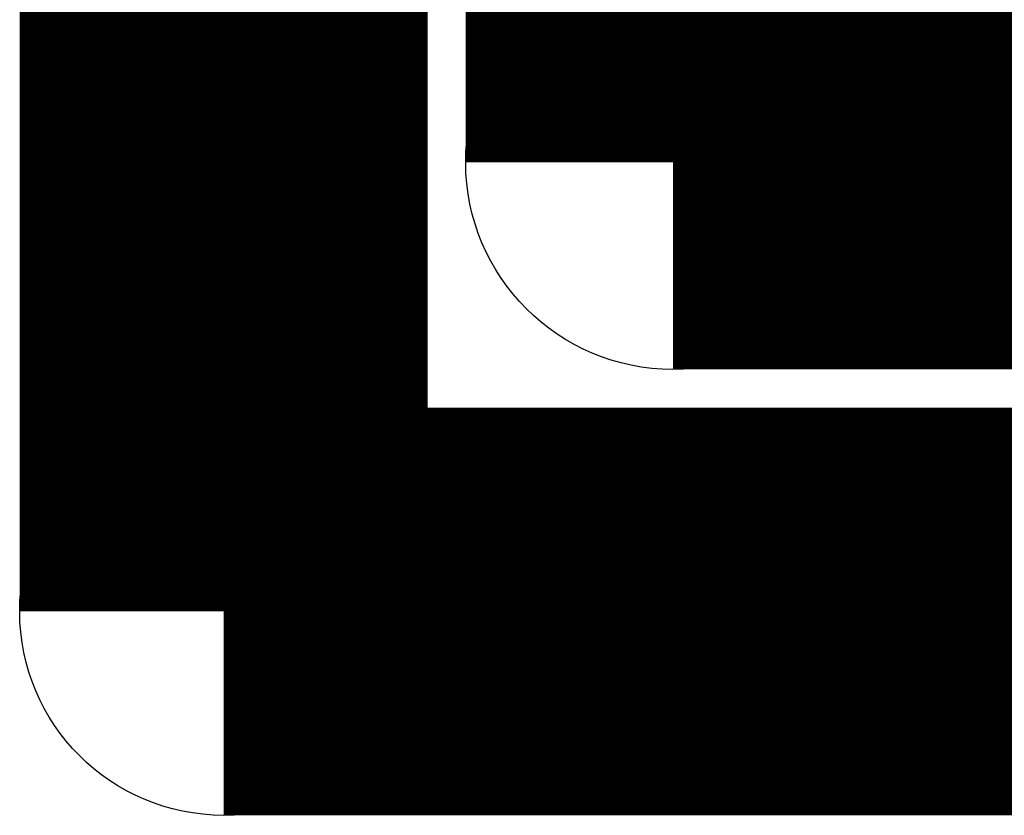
# Model space of a CAD drawing. Extents: x 0 to 126, y 0 to 22.
# Tile 21 of 60: x 11.6 to 13.53, y 7.04 to 8.6. Entities that reach past the tile are written whole.
import ezdxf

# ---------------------------------------------------------------- set-up
doc = ezdxf.new("R2010")
doc.units = 0
doc.layers.get('0').update_dxf_attribs({"linetype": 'CONTINUOUS'})
for name, color, linetype in [('SEEEDSTUDIOXIAONRF52840V1_1_GTO', 10, 'CONTINUOUS'), ('SEEEDSTUDIOXIAONRF52840V1_1_GTS', 9, 'CONTINUOUS'), ('SEEEDSTUDIOXIAONRF52840V1_1_TXT', 12, 'CONTINUOUS')]:
    doc.layers.add(name, color=color, linetype=linetype)

# ---------------------------------------------------------------- blocks, each defined once
blk = doc.blocks.new('ROUND_64')
blk.add_circle((0, 0), 0.4001)
blk = doc.blocks.new('ROUND_71')
blk.add_circle((0, 0), 0.4064)
blk = doc.blocks.new('ROUND_85')
blk.add_circle((0, 0), 0.1003)

msp = doc.modelspace()

# ---------------------------------------------------------------- linework, layer by layer
at = {"layer": 'SEEEDSTUDIOXIAONRF52840V1_1_GTO', "const_width": 0.8001}
for points in [[(11.99642, 11.63828), (11.99642, 7.43712)], [(11.99642, 7.43712), (16.19758, 7.43712)]]:
    msp.add_lwpolyline(points, dxfattribs=at)
at = {"layer": 'SEEEDSTUDIOXIAONRF52840V1_1_GTS', "const_width": 0.8128}
for points in [[(12.8778, 8.3185), (12.8778, 10.7569)], [(15.3162, 8.3185), (12.8778, 8.3185)]]:
    msp.add_lwpolyline(points, dxfattribs=at)

# ---------------------------------------------------------------- block references
at = {"layer": 'SEEEDSTUDIOXIAONRF52840V1_1_GTO'}
msp.add_blockref('ROUND_64', (11.99642, 7.43712), dxfattribs=at)
at = {"layer": 'SEEEDSTUDIOXIAONRF52840V1_1_GTS'}
msp.add_blockref('ROUND_71', (12.8778, 8.3185), dxfattribs=at)
at = {"layer": 'SEEEDSTUDIOXIAONRF52840V1_1_TXT'}
for p in [(11.811, 8.1407), (13.0302, 7.2771), (12.446, 7.2517)]:
    msp.add_blockref('ROUND_85', p, dxfattribs=at)

doc.saveas('drawing.dxf')
